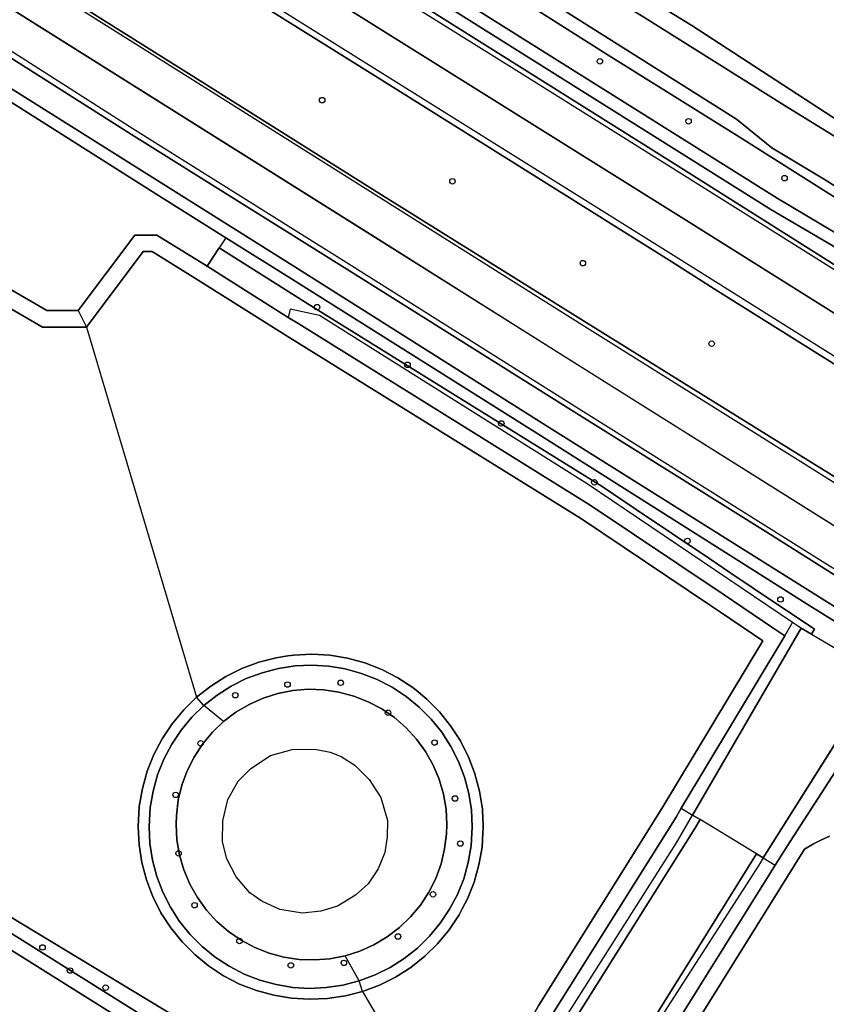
# Model space of a CAD drawing. Header units: metres. Extents: x 108000 to 109000, y 423000 to 423600.
# Tile 41 of 88: x 108306 to 108379, y 423370 to 423460. Entities that reach past the tile are written whole.
import ezdxf

# ---------------------------------------------------------------- set-up
doc = ezdxf.new("R2010")
doc.units = ezdxf.units.M
doc.header["$MEASUREMENT"] = 0
for name, color, linetype in [('Erf', 10, 'Continuous'), ('groenvoorziening', 10, 'Continuous'), ('oever_ slootkant', 10, 'Continuous'), ('rietland', 10, 'Continuous'), ('rijbaan lokale weg', 10, 'Continuous'), ('vegetatieobject', 10, 'Continuous'), ('Voetpad', 10, 'Continuous'), ('waterloop_ sloot', 10, 'Continuous'), ('Wegmarkering', 10, 'Continuous')]:
    doc.layers.add(name, color=color, linetype=linetype)

msp = doc.modelspace()

# ---------------------------------------------------------------- linework, layer by layer
at = {"layer": 'Erf', "color": 52, "true_color": 0xd2d200}
msp.add_lwpolyline([(108293.848, 423503.566), (108308.763, 423493.969), (108309.394, 423494.63), (108323.035, 423486.277), (108324.123, 423488.075), (108326.708, 423486.51), (108331.552, 423483.577), (108330.441, 423481.742), (108342.821, 423474.161), (108367.143, 423459.267), (108399.856, 423437.946), (108409.195, 423431.416), (108410.453, 423430.537), (108416.273, 423426.869), (108425.315, 423421.28), (108434.19, 423415.678)], dxfattribs=at)
at = {"layer": 'groenvoorziening', "color": 3}
for p, q in [((108324.664, 423439.898), (108324.056, 423438.981)), ((108378.04, 423403.763), (108383.757, 423400.39)), ((108373.035, 423383.721), (108367.89, 423386.842))]:
    msp.add_line(p, q, dxfattribs=at)
for points in [[(108468.029, 423388.669), (108447.158, 423401.212), (108439.437, 423405.905), (108420.181, 423417.743), (108417.704, 423419.34), (108407.768, 423425.925), (108406.327, 423426.898), (108403.555, 423428.77), (108400.799, 423430.784), (108399.577, 423431.241), (108395.741, 423433.735), (108391.524, 423436.427), (108389.331, 423436.754), (108386.833, 423438.613), (108384.047, 423440.989), (108381.684, 423442.621), (108380.873, 423443.155), (108371.442, 423449.1), (108359.415, 423456.612), (108348.581, 423463.504), (108339.701, 423469.086), (108324.019, 423478.943), (108311.574, 423486.901), (108305.49, 423490.304)], [(108308.452, 423485.242), (108308.626, 423485.134), (108311.815, 423483.157), (108374.92, 423443.501), (108384.315, 423437.92), (108390.195, 423434.354), (108393.019, 423432.884), (108391.829, 423431.798), (108389.484, 423433.324), (108383.883, 423436.87), (108374.328, 423442.482), (108333.886, 423467.922), (108311.412, 423482.147), (108307.921, 423484.182), (108307.781, 423484.264), (108308.452, 423485.242)], [(108324.664, 423439.898), (108318.278, 423443.893), (108303.926, 423452.992), (108301.286, 423454.655)], [(108304.445, 423453.904), (108330.958, 423437.235), (108353.902, 423422.744), (108382.35, 423404.882), (108383.43, 423404.182), (108405.32, 423390.414), (108447.098, 423364.218)], [(108294.767, 423443.656), (108293.747, 423441.935), (108304.861, 423435.292), (108308.361, 423433.26), (108311.209, 423433.26), (108316.383, 423440.142), (108318.376, 423440.142), (108322.951, 423437.313), (108324.056, 423438.981)], [(108432.277, 423372.216), (108405.242, 423389.237), (108382.628, 423403.382), (108377.903, 423406.338), (108353.359, 423421.866), (108330.413, 423436.301), (108324.664, 423439.898)], [(108324.056, 423438.981), (108332.367, 423433.733), (108337.023, 423430.842), (108358.97, 423417.212), (108362.072, 423415.127), (108368.703, 423410.67), (108370.702, 423409.325), (108372.731, 423407.961), (108378.309, 423404.212), (108378.04, 423403.763)], [(108417.703, 423308.752), (108415.562, 423308.317), (108381.606, 423328.005), (108359.549, 423342.097), (108345.937, 423350.692), (108324.755, 423364.147), (108304.298, 423376.979), (108283.259, 423389.924), (108270.586, 423397.911), (108262.008, 423403.317), (108262.607, 423404.307)], [(108378.04, 423403.763), (108377.103, 423404.316), (108367.202, 423387.26), (108367.89, 423386.842)], [(108373.035, 423383.721), (108373.644, 423383.351), (108384.205, 423400.126), (108383.757, 423400.39)], [(108344.813, 423386.39), (108344.733, 423387.793), (108344.494, 423389.177), (108344.099, 423390.525), (108343.554, 423391.82), (108342.865, 423393.044), (108342.042, 423394.182), (108341.095, 423395.219), (108340.036, 423396.142), (108338.879, 423396.939), (108337.639, 423397.599), (108336.331, 423398.113), (108334.974, 423398.476), (108333.585, 423398.683), (108332.181, 423398.73), (108330.781, 423398.617), (108329.403, 423398.346), (108328.064, 423397.92), (108326.782, 423397.345), (108325.575, 423396.628), (108324.456, 423395.778), (108323.441, 423394.806), (108322.543, 423393.726), (108321.774, 423392.551), (108321.143, 423391.295), (108320.659, 423389.977), (108320.328, 423388.612), (108320.155, 423387.218), (108320.127, 423386.39), (108320.207, 423384.988), (108320.446, 423383.603), (108320.84, 423382.255), (108321.385, 423380.961), (108322.074, 423379.736), (108322.897, 423378.598), (108323.845, 423377.561), (108324.904, 423376.638), (108326.061, 423375.842), (108327.301, 423375.182), (108328.608, 423374.667), (108329.965, 423374.304), (108331.354, 423374.098), (108332.758, 423374.051), (108334.159, 423374.163), (108335.537, 423374.435), (108336.875, 423374.86), (108338.157, 423375.436), (108339.365, 423376.153), (108340.483, 423377.003), (108341.498, 423377.974), (108342.396, 423379.054), (108343.165, 423380.23), (108343.796, 423381.485), (108344.28, 423382.804), (108344.611, 423384.169), (108344.785, 423385.563), (108344.813, 423386.39)], [(108339.41, 423386.779), (108339.356, 423385.264), (108339.166, 423383.858), (108338.545, 423382.344), (108337.64, 423380.992), (108336.478, 423379.964), (108334.856, 423378.964), (108333.316, 423378.504), (108331.64, 423378.315), (108329.586, 423378.639), (108327.958, 423379.396), (108326.863, 423380.167), (108325.613, 423381.642), (108324.762, 423383.279), (108324.357, 423384.82), (108324.384, 423386.741), (108324.85, 423388.687), (108325.796, 423390.337), (108326.952, 423391.515), (108328.75, 423392.678), (108330.703, 423393.246), (108332.77, 423393.273), (108334.17, 423392.988), (108335.166, 423392.593), (108336.41, 423391.809), (108337.734, 423390.511), (108338.788, 423388.861), (108339.41, 423386.779)], [(108367.89, 423386.842), (108367.405, 423386.033), (108356.187, 423368.143), (108355.75, 423367.371)], [(108360.871, 423364.223), (108361.511, 423365.235), (108367.764, 423375.266), (108373.035, 423383.721)], [(108303.816, 423375.722), (108317.478, 423367.185), (108341.156, 423352.39), (108393.106, 423319.851), (108415.039, 423306.145), (108415.45, 423305.934), (108415.967, 423305.751), (108416.505, 423305.645), (108417.052, 423305.618), (108417.598, 423305.671), (108418.13, 423305.803), (108418.638, 423306.011), (108419.109, 423306.291), (108419.536, 423306.636), (108419.907, 423307.039), (108420.039, 423307.233)]]:
    msp.add_lwpolyline(points, dxfattribs=at)
for points in [[(108303.611, 423485.56), (108337.629, 423464.208), (108364.991, 423446.992), (108384.59, 423434.644), (108396.749, 423426.882), (108400.341, 423424.589), (108411.658, 423417.398), (108426.71, 423407.781), (108440.544, 423398.89), (108440.707, 423398.811), (108441.53, 423398.323), (108443.772, 423397.102), (108446.194, 423395.842, 0.016644), (108453.698, 423392.422)], [(108457.564, 423383.966, -0.009912), (108450.058, 423386.91, -0.018214), (108442.735, 423390.255, -0.014768), (108439.217, 423392.136), (108438.996, 423391.976), (108437.414, 423392.784), (108436.012, 423393.567), (108432.923, 423395.422), (108429.371, 423397.62), (108426.078, 423399.711), (108413.701, 423407.372), (108396.529, 423418.127), (108393.376, 423420.11), (108392.867, 423420.423), (108386.391, 423424.411), (108379.511, 423428.756), (108369.512, 423435.041), (108365.313, 423437.692), (108337.59, 423455.096), (108321.351, 423465.257), (108295.348, 423481.657)], [(108301.332, 423467.392), (108321.499, 423454.712), (108338.624, 423443.965), (108357.272, 423432.334), (108377.081, 423420.006), (108388.404, 423412.995), (108398.794, 423406.561), (108420.918, 423392.805), (108422.75, 423391.756), (108425.29, 423390.401), (108427, 423389.45), (108429.069, 423388.375), (108431.671, 423387.066, 0.02169), (108437, 423384.832), (108438.183, 423384.409), (108439.33, 423384.023, 0.014059), (108443.19, 423382.893, 0.010462), (108446.097, 423382.189), (108446.213, 423382.163), (108446.329, 423382.138), (108447.905, 423381.78), (108449.126, 423381.519, 0.012699), (108454.43, 423380.562)], [(108443.869, 423369.992, -0.018217), (108441.172, 423371.241), (108437.653, 423373.179), (108435.926, 423374.188), (108430.854, 423377.401), (108425.784, 423380.599), (108422.436, 423382.77), (108421.545, 423383.225), (108407.834, 423391.772), (108391.927, 423401.712), (108384.457, 423406.426), (108374.302, 423412.835), (108355.691, 423424.48), (108335.699, 423437.035), (108316.067, 423449.307), (108301.056, 423458.816)]]:
    msp.add_lwpolyline(points, format="xyb", dxfattribs=at)
at = {"layer": 'oever_ slootkant', "color": 92, "true_color": 0x00c300}
for p, q in [((108367.202, 423387.26), (108377.103, 423404.316)), ((108375.617, 423403.612), (108376.325, 423404.821)), ((108375.617, 423403.612), (108366.18, 423387.88)), ((108384.205, 423400.126), (108373.644, 423383.351)), ((108324.456, 423395.778), (108322.66, 423397.246)), ((108366.18, 423387.88), (108367.202, 423387.26)), ((108373.644, 423383.351), (108374.745, 423382.683)), ((108336.826, 423372.141), (108335.537, 423374.435))]:
    msp.add_line(p, q, dxfattribs=at)
for points in [[(108409.195, 423431.416), (108399.856, 423437.946), (108367.143, 423459.267), (108342.821, 423474.161)], [(108342.018, 423472.864), (108343.724, 423471.852), (108356.438, 423463.896), (108362.764, 423460.022), (108375.657, 423451.918), (108384.759, 423446.299), (108385.356, 423445.914), (108393.423, 423440.853), (108408.751, 423430.757)], [(108406.736, 423427.578), (108405.571, 423428.383), (108404.019, 423429.554), (108401.316, 423431.52), (108399.106, 423432.708), (108396.885, 423433.993), (108394.22, 423435.828), (108391.134, 423437.578), (108390.811, 423437.226), (108387.681, 423439.178), (108385.447, 423440.813), (108385.529, 423441.044), (108383.243, 423442.671), (108379.304, 423445.186), (108374.422, 423448.113), (108371.197, 423450.707), (108353.141, 423462.154), (108341.113, 423469.875), (108340.43, 423470.305)], [(108339.701, 423469.086), (108348.581, 423463.504), (108359.415, 423456.612), (108371.442, 423449.1), (108380.873, 423443.155), (108381.684, 423442.621), (108384.047, 423440.989), (108386.833, 423438.613), (108389.331, 423436.754), (108391.524, 423436.427), (108395.741, 423433.735), (108399.577, 423431.241), (108400.799, 423430.784), (108403.555, 423428.77), (108406.327, 423426.898)], [(108377.103, 423404.316), (108378.04, 423403.763), (108378.309, 423404.212), (108372.731, 423407.961), (108370.702, 423409.325), (108368.703, 423410.67), (108362.072, 423415.127), (108358.97, 423417.212), (108337.023, 423430.842), (108332.367, 423433.733), (108324.056, 423438.981), (108322.951, 423437.313), (108330.352, 423432.64)], [(108376.325, 423404.821), (108357.596, 423417.451), (108333.193, 423432.806), (108330.533, 423433.403), (108330.352, 423432.64)], [(108330.352, 423432.64), (108331.306, 423432.038), (108357.884, 423415.532), (108369.991, 423407.394), (108374.437, 423404.405), (108375.617, 423403.612)], [(108377.103, 423404.316), (108376.871, 423404.453), (108376.325, 423404.821)], [(108336.826, 423372.141), (108338.264, 423372.678), (108339.638, 423373.361), (108340.933, 423374.184), (108342.136, 423375.137), (108343.233, 423376.21), (108344.213, 423377.392), (108345.065, 423378.669), (108345.778, 423380.027), (108346.347, 423381.453), (108346.764, 423382.93), (108347.026, 423384.442), (108347.13, 423386.192), (108347.05, 423387.724), (108346.811, 423389.241), (108346.416, 423390.724), (108345.868, 423392.157), (108345.175, 423393.526), (108344.342, 423394.816), (108343.38, 423396.012), (108342.299, 423397.101), (108341.11, 423398.072), (108339.827, 423398.914), (108338.463, 423399.618), (108337.033, 423400.176), (108335.553, 423400.582), (108334.039, 423400.832), (108332.507, 423400.924), (108330.974, 423400.855), (108329.456, 423400.627), (108327.97, 423400.243), (108326.532, 423399.706), (108325.158, 423399.022), (108323.863, 423398.2), (108322.66, 423397.246)], [(108414.616, 423309.191), (108379.73, 423330.929), (108352.026, 423348.378), (108320.197, 423368.8), (108292.036, 423385.83), (108271.148, 423398.902)], [(108324.456, 423395.778), (108325.575, 423396.628), (108326.782, 423397.345), (108328.064, 423397.92), (108329.403, 423398.346), (108330.781, 423398.617), (108332.181, 423398.73), (108333.585, 423398.683), (108334.974, 423398.476), (108336.331, 423398.113), (108337.639, 423397.599), (108338.879, 423396.939), (108340.036, 423396.142), (108341.095, 423395.219), (108342.042, 423394.182), (108342.865, 423393.044), (108343.554, 423391.82), (108344.099, 423390.525), (108344.494, 423389.177), (108344.733, 423387.793), (108344.813, 423386.39), (108344.785, 423385.563), (108344.611, 423384.169), (108344.28, 423382.804), (108343.796, 423381.485), (108343.165, 423380.23), (108342.396, 423379.054), (108341.498, 423377.974), (108340.483, 423377.003), (108339.365, 423376.153), (108338.157, 423375.436), (108336.875, 423374.86), (108335.537, 423374.435)], [(108270.586, 423397.911), (108283.259, 423389.924), (108304.298, 423376.979), (108324.755, 423364.147), (108345.937, 423350.692), (108359.549, 423342.097), (108381.606, 423328.005), (108415.562, 423308.317)], [(108374.745, 423382.683), (108376.093, 423384.846), (108384.695, 423398.156)], [(108322.66, 423397.246), (108321.563, 423396.173), (108320.583, 423394.992), (108319.731, 423393.715), (108319.018, 423392.356), (108318.449, 423390.931), (108318.031, 423389.454), (108317.77, 423387.941), (108317.666, 423386.192), (108317.746, 423384.659), (108317.985, 423383.143), (108318.38, 423381.66), (108318.928, 423380.226), (108319.621, 423378.857), (108320.454, 423377.568), (108321.416, 423376.372), (108322.497, 423375.283), (108323.686, 423374.312), (108324.969, 423373.47), (108326.333, 423372.766), (108327.763, 423372.208), (108329.243, 423371.802), (108330.757, 423371.551), (108332.289, 423371.46), (108333.822, 423371.529), (108335.34, 423371.756), (108336.826, 423372.141)], [(108335.537, 423374.435), (108334.159, 423374.163), (108332.758, 423374.051), (108331.354, 423374.098), (108329.965, 423374.304), (108328.608, 423374.667), (108327.301, 423375.182), (108326.061, 423375.842), (108324.904, 423376.638), (108323.845, 423377.561), (108322.897, 423378.598), (108322.074, 423379.736), (108321.385, 423380.961), (108320.84, 423382.255), (108320.446, 423383.603), (108320.207, 423384.988), (108320.127, 423386.39), (108320.155, 423387.218), (108320.328, 423388.612), (108320.659, 423389.977), (108321.143, 423391.295), (108321.774, 423392.551), (108322.543, 423393.726), (108323.441, 423394.806), (108324.456, 423395.778)], [(108366.18, 423387.88), (108365.7, 423387.079), (108354.469, 423369.168), (108354.045, 423368.419)], [(108355.016, 423367.822), (108365.74, 423384.742), (108367.202, 423387.26)], [(108355.016, 423367.822), (108355.75, 423367.371), (108356.187, 423368.143), (108367.405, 423386.033), (108367.89, 423386.842), (108367.202, 423387.26)], [(108373.644, 423383.351), (108373.035, 423383.721), (108367.764, 423375.266), (108361.511, 423365.235), (108360.871, 423364.223), (108361.211, 423364.014)], [(108373.644, 423383.351), (108373.234, 423382.699), (108361.211, 423364.014)], [(108362.575, 423363.175), (108363.205, 423364.172), (108374.745, 423382.683)]]:
    msp.add_lwpolyline(points, dxfattribs=at)
at = {"layer": 'rietland', "color": 92, "true_color": 0x00d200}
for p, q in [((108311.209, 423433.26), (108311.958, 423431.76)), ((108322.66, 423397.246), (108321.998, 423397.997)), ((108337.127, 423371.186), (108336.826, 423372.141))]:
    msp.add_line(p, q, dxfattribs=at)
for points in [[(108311.209, 423433.26), (108308.361, 423433.26), (108304.861, 423435.292), (108293.747, 423441.935), (108269.975, 423456.27), (108266.499, 423450.432), (108266.37, 423450.227), (108264.73, 423447.617), (108261.972, 423443.049), (108257.914, 423436.771), (108249.178, 423441.476)], [(108247.829, 423441.067), (108258.263, 423435.447), (108265.577, 423447.085), (108267.788, 423449.664), (108270.492, 423454.207), (108292.975, 423440.649), (108304.1, 423434), (108307.957, 423431.76), (108311.958, 423431.76)], [(108347.671, 423357.17), (108354.045, 423368.419), (108354.469, 423369.168), (108365.7, 423387.079), (108366.18, 423387.88), (108375.617, 423403.612), (108374.437, 423404.405), (108369.991, 423407.394), (108357.884, 423415.532), (108331.306, 423432.038), (108330.352, 423432.64), (108322.951, 423437.313), (108318.376, 423440.142), (108316.383, 423440.142), (108311.209, 423433.26)], [(108311.958, 423431.76), (108317.132, 423438.642), (108317.95, 423438.642), (108322.156, 423436.041), (108330.51, 423430.767), (108357.07, 423414.272), (108368.848, 423406.355), (108369.753, 423405.746), (108373.598, 423403.162), (108364.421, 423387.863), (108353.18, 423369.937), (108346.402, 423357.973), (108345.66, 423356.663)], [(108337.127, 423371.186), (108338.663, 423371.759), (108340.13, 423372.489), (108341.513, 423373.368), (108342.798, 423374.386), (108343.97, 423375.532), (108345.016, 423376.794), (108345.926, 423378.158), (108346.219, 423378.715), (108346.688, 423379.608), (108347.295, 423381.131), (108347.74, 423382.708), (108347.878, 423383.502), (108348.021, 423384.327), (108348.099, 423385.644), (108348.128, 423386.133), (108348.118, 423386.452), (108348.095, 423386.883), (108348.046, 423387.828), (108347.991, 423388.173), (108347.791, 423389.448), (108347.369, 423391.032), (108346.783, 423392.562), (108346.463, 423393.196), (108346.044, 423394.024), (108345.154, 423395.402), (108344.126, 423396.679), (108342.972, 423397.843), (108342.184, 423398.486), (108341.702, 423398.879), (108340.332, 423399.779), (108338.875, 423400.531), (108337.348, 423401.127), (108335.767, 423401.56), (108334.151, 423401.827), (108332.515, 423401.925), (108330.877, 423401.852), (108330.315, 423401.767), (108329.256, 423401.608), (108327.669, 423401.198), (108326.133, 423400.625), (108324.666, 423399.894), (108323.283, 423399.016), (108321.998, 423397.997)], [(108322.66, 423397.246), (108323.863, 423398.2), (108325.158, 423399.022), (108326.532, 423399.706), (108327.97, 423400.243), (108329.456, 423400.627), (108330.974, 423400.855), (108332.507, 423400.924), (108334.039, 423400.832), (108335.553, 423400.582), (108337.033, 423400.176), (108338.463, 423399.618), (108339.827, 423398.914), (108341.11, 423398.072), (108342.299, 423397.101), (108343.38, 423396.012), (108344.342, 423394.816), (108345.175, 423393.526), (108345.868, 423392.157), (108346.416, 423390.724), (108346.811, 423389.241), (108347.05, 423387.724), (108347.13, 423386.192), (108347.026, 423384.442), (108346.764, 423382.93), (108346.347, 423381.453), (108345.778, 423380.027), (108345.065, 423378.669), (108344.213, 423377.392), (108343.233, 423376.21), (108342.136, 423375.137), (108340.933, 423374.184), (108339.638, 423373.361), (108338.264, 423372.678), (108336.826, 423372.141)], [(108321.998, 423397.997), (108321.325, 423397.339), (108320.827, 423396.852), (108319.78, 423395.59), (108318.87, 423394.226), (108318.108, 423392.775), (108317.501, 423391.253), (108317.054, 423389.676), (108316.775, 423388.056), (108316.664, 423386.196), (108316.75, 423384.555), (108317.005, 423382.936), (108317.427, 423381.352), (108317.886, 423380.153), (108318.012, 423379.821), (108318.753, 423378.358), (108319.642, 423376.982), (108320.67, 423375.705), (108321.824, 423374.541), (108323.094, 423373.505), (108324.464, 423372.605), (108325.921, 423371.853), (108327.448, 423371.257), (108329.028, 423370.824), (108330.645, 423370.556), (108332.282, 423370.459), (108333.919, 423370.532), (108335.54, 423370.775), (108335.941, 423370.879), (108337.127, 423371.186)], [(108386.759, 423341.119), (108404.199, 423369.288), (108411.626, 423381.285), (108399.549, 423388.893), (108384.695, 423398.156), (108376.093, 423384.846), (108374.745, 423382.683), (108363.205, 423364.172), (108362.575, 423363.175), (108355.62, 423352.168)], [(108336.826, 423372.141), (108335.34, 423371.756), (108333.822, 423371.529), (108332.289, 423371.46), (108330.757, 423371.551), (108329.243, 423371.802), (108327.763, 423372.208), (108326.333, 423372.766), (108324.969, 423373.47), (108323.686, 423374.312), (108322.497, 423375.283), (108321.416, 423376.372), (108320.454, 423377.568), (108319.621, 423378.857), (108318.928, 423380.226), (108318.38, 423381.66), (108317.985, 423383.143), (108317.746, 423384.659), (108317.666, 423386.192), (108317.77, 423387.941), (108318.031, 423389.454), (108318.449, 423390.931), (108319.018, 423392.356), (108319.731, 423393.715), (108320.583, 423394.992), (108321.563, 423396.173), (108322.66, 423397.246)], [(108364.476, 423363.375), (108377.423, 423384.144), (108378.222, 423384.634), (108378.948, 423385.007), (108379.699, 423385.328)]]:
    msp.add_lwpolyline(points, dxfattribs=at)
at = {"layer": 'rijbaan lokale weg', "color": 255}
for points in [[(108396.749, 423426.882), (108384.59, 423434.644), (108364.991, 423446.992), (108337.629, 423464.208), (108303.611, 423485.56), (108286.388, 423496.335)], [(108394.877, 423423.768), (108366.902, 423441.328), (108322.672, 423469.025), (108285.256, 423492.534), (108284.419, 423493.058)], [(108282.427, 423489.743), (108282.726, 423489.555), (108295.348, 423481.657), (108321.351, 423465.257), (108337.59, 423455.096), (108365.313, 423437.692), (108369.512, 423435.041), (108379.511, 423428.756), (108386.391, 423424.411), (108392.867, 423420.423)], [(108388.404, 423412.995), (108377.081, 423420.006), (108357.272, 423432.334), (108338.624, 423443.965), (108321.499, 423454.712), (108301.332, 423467.392), (108282.262, 423479.324), (108277.839, 423482.107)], [(108386.412, 423409.679), (108355.646, 423428.991), (108277.607, 423478.048), (108276.006, 423479.057)], [(108274.003, 423475.723), (108288.462, 423466.655), (108301.056, 423458.816), (108316.067, 423449.307), (108335.699, 423437.035), (108355.691, 423424.48), (108374.302, 423412.835), (108384.457, 423406.426)], [(108317.478, 423367.185), (108303.816, 423375.722)]]:
    msp.add_lwpolyline(points, dxfattribs=at)
at = {"layer": 'vegetatieobject', "color": 3}
for centre in [(108358.763, 423455.984), (108333.444, 423452.445), (108366.84, 423450.522), (108345.319, 423445.052), (108375.595, 423445.336), (108357.212, 423437.582), (108332.983, 423433.573), (108368.949, 423430.246), (108341.223, 423428.315), (108349.771, 423422.968), (108358.254, 423417.597), (108366.737, 423412.26), (108375.223, 423406.921), (108335.127, 423399.324), (108330.288, 423399.162), (108325.53, 423398.188), (108339.453, 423396.592), (108343.69, 423393.874), (108322.367, 423393.806), (108320.097, 423389.099), (108345.55, 423388.772), (108346.036, 423384.66), (108320.353, 423383.77), (108343.553, 423380.028), (108321.812, 423379.042), (108340.363, 423376.187), (108307.955, 423375.191), (108325.911, 423375.782), (108330.588, 423373.564), (108335.427, 423373.78), (108310.467, 423373.083), (108313.711, 423371.52)]:
    msp.add_circle(centre, 0.25, dxfattribs=at)
at = {"layer": 'Voetpad', "color": 255}
for points in [[(108308.452, 423485.242), (108307.781, 423484.264), (108307.921, 423484.182), (108311.412, 423482.147), (108333.886, 423467.922), (108374.328, 423442.482), (108383.883, 423436.87), (108389.484, 423433.324), (108391.829, 423431.798), (108393.019, 423432.884), (108390.195, 423434.354), (108384.315, 423437.92), (108374.92, 423443.501), (108311.815, 423483.157), (108308.626, 423485.134), (108308.452, 423485.242)], [(108383.43, 423404.182), (108382.35, 423404.882), (108353.902, 423422.744), (108330.958, 423437.235), (108304.445, 423453.904), (108272.859, 423473.82)], [(108272.31, 423472.906), (108301.286, 423454.655), (108303.926, 423452.992), (108318.278, 423443.893), (108324.664, 423439.898), (108330.413, 423436.301), (108353.359, 423421.866), (108377.903, 423406.338), (108382.628, 423403.382)]]:
    msp.add_lwpolyline(points, dxfattribs=at)
at = {"layer": 'waterloop_ sloot', "color": 5}
for p, q in [((108311.958, 423431.76), (108321.998, 423397.997)), ((108337.127, 423371.186), (108345.66, 423356.663))]:
    msp.add_line(p, q, dxfattribs=at)
for points in [[(108408.751, 423430.757), (108393.423, 423440.853), (108385.356, 423445.914), (108384.759, 423446.299), (108375.657, 423451.918), (108362.764, 423460.022), (108356.438, 423463.896), (108343.724, 423471.852), (108342.018, 423472.864)], [(108340.43, 423470.305), (108341.113, 423469.875), (108353.141, 423462.154), (108371.197, 423450.707), (108374.422, 423448.113), (108379.304, 423445.186), (108383.243, 423442.671), (108385.529, 423441.044), (108385.447, 423440.813), (108387.681, 423439.178), (108390.811, 423437.226), (108391.134, 423437.578), (108394.22, 423435.828), (108396.885, 423433.993), (108399.106, 423432.708), (108401.316, 423431.52), (108404.019, 423429.554), (108405.571, 423428.383), (108406.736, 423427.578)], [(108311.958, 423431.76), (108307.957, 423431.76), (108304.1, 423434), (108292.975, 423440.649), (108270.492, 423454.207), (108267.788, 423449.664), (108265.577, 423447.085), (108258.263, 423435.447), (108247.829, 423441.067)], [(108345.66, 423356.663), (108346.402, 423357.973), (108353.18, 423369.937), (108364.421, 423387.863), (108373.598, 423403.162), (108369.753, 423405.746), (108368.848, 423406.355), (108357.07, 423414.272), (108330.51, 423430.767), (108322.156, 423436.041), (108317.95, 423438.642), (108317.132, 423438.642), (108311.958, 423431.76)], [(108321.998, 423397.997), (108323.283, 423399.016), (108324.666, 423399.894), (108326.133, 423400.625), (108327.669, 423401.198), (108329.256, 423401.608), (108330.315, 423401.767), (108330.877, 423401.852), (108332.515, 423401.925), (108334.151, 423401.827), (108335.767, 423401.56), (108337.348, 423401.127), (108338.875, 423400.531), (108340.332, 423399.779), (108341.702, 423398.879), (108342.184, 423398.486), (108342.972, 423397.843), (108344.126, 423396.679), (108345.154, 423395.402), (108346.044, 423394.024), (108346.463, 423393.196), (108346.783, 423392.562), (108347.369, 423391.032), (108347.791, 423389.448), (108347.991, 423388.173), (108348.046, 423387.828), (108348.095, 423386.883), (108348.118, 423386.452), (108348.128, 423386.133), (108348.099, 423385.644), (108348.021, 423384.327), (108347.878, 423383.502), (108347.74, 423382.708), (108347.295, 423381.131), (108346.688, 423379.608), (108346.219, 423378.715), (108345.926, 423378.158), (108345.016, 423376.794), (108343.97, 423375.532), (108342.798, 423374.386), (108341.513, 423373.368), (108340.13, 423372.489), (108338.663, 423371.759), (108337.127, 423371.186)], [(108271.148, 423398.902), (108292.036, 423385.83), (108320.197, 423368.8), (108352.026, 423348.378), (108379.73, 423330.929), (108414.616, 423309.191)], [(108337.127, 423371.186), (108335.941, 423370.879), (108335.54, 423370.775), (108333.919, 423370.532), (108332.282, 423370.459), (108330.645, 423370.556), (108329.028, 423370.824), (108327.448, 423371.257), (108325.921, 423371.853), (108324.464, 423372.605), (108323.094, 423373.505), (108321.824, 423374.541), (108320.67, 423375.705), (108319.642, 423376.982), (108318.753, 423378.358), (108318.012, 423379.821), (108317.886, 423380.153), (108317.427, 423381.352), (108317.005, 423382.936), (108316.75, 423384.555), (108316.664, 423386.196), (108316.775, 423388.056), (108317.054, 423389.676), (108317.501, 423391.253), (108318.108, 423392.775), (108318.87, 423394.226), (108319.78, 423395.59), (108320.827, 423396.852), (108321.325, 423397.339), (108321.998, 423397.997)], [(108379.699, 423385.328), (108378.948, 423385.007), (108378.222, 423384.634), (108377.423, 423384.144), (108364.476, 423363.375)]]:
    msp.add_lwpolyline(points, dxfattribs=at)
at = {"layer": 'Wegmarkering', "color": 255}
for points in [[(108440.544, 423398.89), (108440.463, 423398.82), (108411.614, 423417.206), (108384.971, 423433.946), (108364.669, 423446.66), (108350.95, 423455.262), (108337.339, 423463.777), (108317.136, 423476.454), (108303.815, 423484.823), (108287.707, 423494.907), (108271.439, 423505.11), (108253.386, 423516.451), (108234.046, 423528.644), (108222.155, 423536.057), (108169.46, 423569.171)], [(108439.217, 423392.136), (108439.273, 423392.225), (108436.429, 423393.876), (108433.142, 423395.898), (108413.745, 423407.991), (108396.492, 423418.829), (108379.561, 423429.429), (108365.474, 423438.272), (108321.464, 423465.831), (108296.237, 423481.691), (108283.096, 423489.927), (108266.647, 423500.219), (108250.475, 423510.353), (108237.533, 423518.5), (108225.843, 423525.933), (108218.621, 423530.373), (108165.971, 423563.616)]]:
    msp.add_lwpolyline(points, dxfattribs=at)
for points in [[(108167.727, 423566.412), (108251.125, 423513.907), (108267.391, 423503.706), (108285.256, 423492.534), (108322.672, 423469.025), (108366.902, 423441.328), (108427.414, 423403.344), (108435.021, 423398.539, 0.044177), (108452.823, 423389.163, 0.033061), (108468.133, 423384.151, 0.029025), (108483.918, 423380.863, 0.028958), (108499.952, 423379.465, 0.02781), (108516.055, 423379.983)], [(108509.784, 423367.123, -0.013104), (108499.122, 423366.849, -0.030587), (108481.374, 423367.988, -0.02205), (108465.53, 423370.783, -0.019243), (108449.226, 423375.05, -0.025979), (108436.418, 423379.756, -0.034607), (108424.139, 423386.07), (108423.272, 423386.57), (108417.282, 423390.302), (108406.618, 423396.982), (108355.646, 423428.991), (108338.293, 423439.919), (108297.446, 423465.594), (108277.607, 423478.048), (108189.585, 423533.498), (108171.648, 423544.761)], [(108510.002, 423363.721), (108507.103, 423363.614, -0.020146), (108492.276, 423363.606, -0.024135), (108475.795, 423365.332, -0.022744), (108459.808, 423368.661, -0.017701), (108443.975, 423373.187, -0.038512), (108428.681, 423379.655), (108421.772, 423383.532), (108408.177, 423392.085), (108355.726, 423424.99), (108336.129, 423437.332), (108316.193, 423449.833), (108301.446, 423459.213), (108287.109, 423468.156), (108272.887, 423477.068), (108242.258, 423496.357), (108238.306, 423498.882), (108202.164, 423521.61), (108201.27, 423522.031)], [(108299.95, 423467.953), (108321.372, 423454.491), (108357.128, 423432.005), (108377.068, 423419.501), (108416.461, 423394.752, 0.023879), (108425.099, 423389.943), (108424.925, 423389.632), (108425.774, 423389.124, 0.028599), (108437.647, 423383.066, 0.030337), (108450.289, 423378.38, 0.021467), (108465.987, 423374.285, 0.023558), (108481.825, 423371.469, 0.026909), (108497.513, 423370.374, 0.014979), (108509.564, 423370.556, 0.004034), (108512.791, 423370.727), (108512.502, 423373.932)]]:
    msp.add_lwpolyline(points, format="xyb", dxfattribs=at)

doc.saveas('drawing.dxf')
